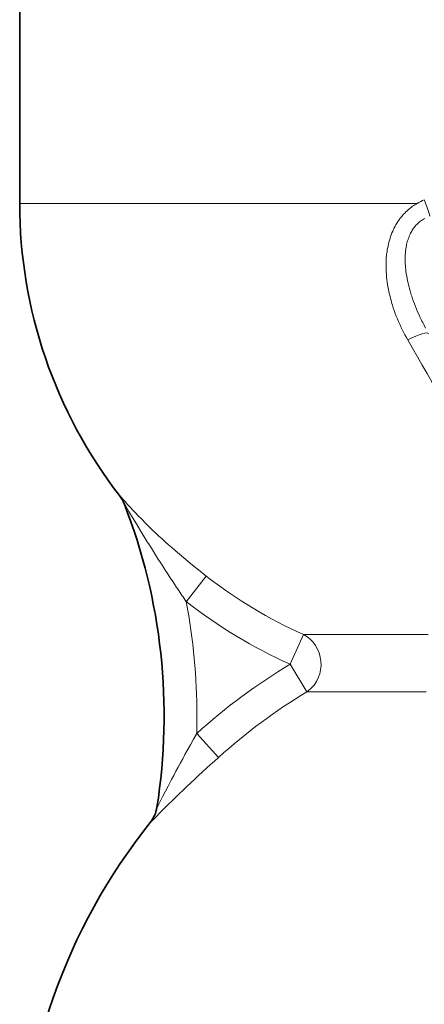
# Model space of a CAD drawing. Header units: inches. Extents: x 2797 to 3517, y 163 to 889.
# Tile 13 of 26: x 3346 to 3373, y 438 to 504. Entities that reach past the tile are written whole.
import ezdxf

# ---------------------------------------------------------------- set-up
doc = ezdxf.new("R2010")
doc.units = ezdxf.units.IN
doc.header["$MEASUREMENT"] = 0

msp = doc.modelspace()

# ---------------------------------------------------------------- linework, layer by layer
at = {"color": 7, "lineweight": 35}
msp.add_line((3346.174, 491.869), (3346.174, 528.187), dxfattribs=at)
at = {"color": 7, "lineweight": 13, "ltscale": 0.477429}
msp.add_line((3346.174, 491.869), (3349.994, 491.869), dxfattribs=at)
at = {"color": 7, "lineweight": 13}
for p, q in [((3372.827, 491.869), (3349.994, 491.869)), ((3366.017, 462.97), (3373.567, 462.97)), ((3373.432, 459.128), (3366.226, 459.128))]:
    msp.add_line(p, q, dxfattribs=at)
at = {"color": 7, "lineweight": 13, "ltscale": 0.000562}
msp.add_line((3352.867, 472.287), (3352.869, 472.283), dxfattribs=at)
at = {"color": 7, "lineweight": 13, "ltscale": 0.01873}
msp.add_line((3353.282, 471.57), (3353.205, 471.698), dxfattribs=at)
at = {"color": 7, "lineweight": 13, "ltscale": 0.052169}
msp.add_line((3353.498, 471.213), (3353.282, 471.57), dxfattribs=at)
at = {"color": 7, "lineweight": 13, "ltscale": 0.05896}
msp.add_line((3353.741, 470.809), (3353.498, 471.213), dxfattribs=at)
at = {"color": 7, "lineweight": 13, "ltscale": 0.061795}
msp.add_line((3353.997, 470.386), (3353.741, 470.809), dxfattribs=at)
at = {"color": 7, "lineweight": 13, "ltscale": 0.063163}
msp.add_line((3354.26, 469.955), (3353.997, 470.386), dxfattribs=at)
at = {"color": 7, "lineweight": 13, "ltscale": 0.272182}
msp.add_line((3358.681, 466.89), (3357.342, 465.173), dxfattribs=at)
at = {"color": 7, "lineweight": 13, "ltscale": 0.27208}
msp.add_line((3364.308, 460.983), (3365.197, 462.97), dxfattribs=at)
at = {"color": 7, "lineweight": 13, "ltscale": 0.102557}
msp.add_line((3366.017, 462.97), (3365.197, 462.97), dxfattribs=at)
at = {"color": 7, "lineweight": 13, "ltscale": 0.270408}
msp.add_line((3365.42, 459.128), (3364.308, 460.983), dxfattribs=at)
at = {"color": 7, "lineweight": 13, "ltscale": 0.100671}
msp.add_line((3365.42, 459.128), (3366.226, 459.128), dxfattribs=at)
at = {"color": 7, "lineweight": 13, "ltscale": 0.271449}
msp.add_line((3358.041, 456.342), (3359.495, 454.728), dxfattribs=at)
at = {"color": 7, "lineweight": 35, "ltscale": 0.003414}
msp.add_line((3355.37, 451.363), (3355.374, 451.389), dxfattribs=at)
at = {"color": 7, "lineweight": 35, "ltscale": 0.00341}
msp.add_line((3355.37, 451.363), (3355.374, 451.389), dxfattribs=at)
at = {"color": 7, "lineweight": 13, "ltscale": 0.00035}
msp.add_line((3354.921, 450.365), (3354.92, 450.362), dxfattribs=at)
at = {"color": 7, "lineweight": 13}
for points in [[(3372.827, 491.869), (3372.747, 491.823), (3372.669, 491.774), (3372.592, 491.725), (3372.517, 491.673), (3372.468, 491.638), (3372.42, 491.603), (3372.373, 491.567), (3372.327, 491.53), (3372.236, 491.455), (3372.149, 491.378), (3372.065, 491.299), (3371.985, 491.218), (3371.908, 491.136), (3371.844, 491.065), (3371.783, 490.992), (3371.724, 490.919), (3371.667, 490.845), (3371.63, 490.795), (3371.595, 490.745), (3371.526, 490.644), (3371.461, 490.541), (3371.399, 490.437), (3371.34, 490.333), (3371.285, 490.228), (3371.233, 490.122), (3371.206, 490.062), (3371.18, 490.003), (3371.129, 489.884), (3371.082, 489.764), (3371.039, 489.644), (3370.999, 489.523), (3370.962, 489.401), (3370.929, 489.279), (3370.897, 489.154), (3370.868, 489.028), (3370.843, 488.902), (3370.82, 488.776), (3370.8, 488.649), (3370.783, 488.523), (3370.774, 488.447), (3370.766, 488.371), (3370.752, 488.218), (3370.742, 488.066), (3370.736, 487.914), (3370.733, 487.762), (3370.732, 487.68), (3370.733, 487.597), (3370.735, 487.512), (3370.737, 487.428), (3370.745, 487.261), (3370.756, 487.095), (3370.771, 486.928), (3370.789, 486.763), (3370.81, 486.597), (3370.834, 486.434), (3370.862, 486.272), (3370.892, 486.11), (3370.925, 485.949), (3370.961, 485.788), (3370.999, 485.628), (3371.032, 485.5), (3371.067, 485.372), (3371.103, 485.245), (3371.131, 485.15), (3371.161, 485.055), (3371.222, 484.866), (3371.286, 484.678), (3371.353, 484.494), (3371.423, 484.312), (3371.497, 484.13), (3371.573, 483.949), (3371.653, 483.77), (3371.736, 483.591), (3371.822, 483.413), (3371.911, 483.237), (3372.003, 483.062), (3372.098, 482.888), (3372.195, 482.715)], [(3373.388, 483.513), (3373.289, 483.7), (3373.192, 483.889), (3373.144, 483.984), (3373.097, 484.08), (3373.051, 484.175), (3373.006, 484.27), (3372.928, 484.439), (3372.853, 484.609), (3372.78, 484.78), (3372.71, 484.952), (3372.642, 485.125), (3372.577, 485.299), (3372.515, 485.474), (3372.455, 485.65), (3372.427, 485.739), (3372.399, 485.828), (3372.372, 485.915), (3372.347, 486.002), (3372.309, 486.135), (3372.273, 486.268), (3372.24, 486.401), (3372.208, 486.536), (3372.175, 486.685), (3372.145, 486.835), (3372.118, 486.985), (3372.093, 487.136), (3372.082, 487.212), (3372.071, 487.289), (3372.062, 487.363), (3372.053, 487.438), (3372.039, 487.578), (3372.028, 487.718), (3372.024, 487.789), (3372.02, 487.86), (3372.017, 487.929), (3372.015, 487.998), (3372.014, 488.11), (3372.015, 488.221), (3372.018, 488.333), (3372.024, 488.444), (3372.032, 488.555), (3372.043, 488.67), (3372.057, 488.785), (3372.065, 488.843), (3372.074, 488.901), (3372.083, 488.957), (3372.094, 489.013), (3372.112, 489.103), (3372.133, 489.192), (3372.155, 489.28), (3372.18, 489.368), (3372.208, 489.455), (3372.239, 489.546), (3372.273, 489.636), (3372.292, 489.681), (3372.311, 489.726), (3372.33, 489.769), (3372.35, 489.811), (3372.383, 489.879), (3372.419, 489.946), (3372.456, 490.012), (3372.495, 490.077), (3372.536, 490.14), (3372.584, 490.208), (3372.634, 490.275), (3372.686, 490.34), (3372.74, 490.402), (3372.797, 490.462), (3372.855, 490.52), (3372.915, 490.575), (3372.977, 490.627), (3373.041, 490.677), (3373.106, 490.725), (3373.173, 490.77), (3373.241, 490.812), (3373.286, 490.837), (3373.331, 490.862)], [(3358.681, 466.89), (3358.375, 467.13), (3358.071, 467.372), (3357.77, 467.615), (3357.471, 467.86), (3357.176, 468.106), (3356.883, 468.353), (3356.594, 468.601), (3356.372, 468.794), (3356.154, 468.987), (3355.937, 469.181), (3355.724, 469.375), (3355.513, 469.569), (3355.305, 469.764), (3355.061, 469.996), (3354.82, 470.228), (3354.584, 470.461), (3354.352, 470.694), (3354.124, 470.926), (3353.941, 471.117), (3353.761, 471.307), (3353.579, 471.502), (3353.404, 471.692), (3353.236, 471.878), (3353.105, 472.026), (3352.975, 472.171), (3352.922, 472.23), (3352.884, 472.272), (3352.873, 472.283), (3352.868, 472.287), (3352.868, 472.288), (3352.867, 472.288), (3352.867, 472.288), (3352.867, 472.288), (3352.867, 472.288), (3352.867, 472.288), (3352.867, 472.287), (3352.867, 472.287)], [(3353.205, 471.698), (3353.187, 471.726), (3353.181, 471.735), (3353.178, 471.741), (3353.177, 471.742), (3353.176, 471.743), (3353.176, 471.743), (3353.176, 471.743), (3353.176, 471.743), (3353.176, 471.743), (3353.176, 471.743), (3353.176, 471.742)], [(3358.041, 456.342), (3357.83, 455.964), (3357.62, 455.585), (3357.411, 455.206), (3357.256, 454.924), (3357.102, 454.642), (3356.95, 454.361), (3356.8, 454.082), (3356.651, 453.806), (3356.504, 453.53), (3356.358, 453.256), (3356.122, 452.809), (3355.94, 452.462), (3355.766, 452.129), (3355.604, 451.819), (3355.494, 451.609), (3355.447, 451.519), (3355.41, 451.451), (3355.395, 451.424), (3355.38, 451.397), (3355.376, 451.39), (3355.375, 451.389), (3355.375, 451.389), (3355.374, 451.389), (3355.374, 451.389), (3355.374, 451.389), (3355.374, 451.389), (3355.374, 451.389)], [(3354.92, 450.362), (3354.92, 450.362), (3354.92, 450.361), (3354.921, 450.361), (3354.921, 450.361), (3354.921, 450.361), (3354.921, 450.361), (3354.922, 450.362), (3354.926, 450.365), (3354.939, 450.376), (3354.968, 450.404), (3354.994, 450.429), (3355.056, 450.491), (3355.141, 450.577), (3355.336, 450.775), (3355.576, 451.017), (3355.748, 451.189), (3355.924, 451.366), (3356.156, 451.596), (3356.393, 451.829), (3356.637, 452.067), (3356.884, 452.306), (3357.134, 452.545), (3357.387, 452.785), (3357.646, 453.029), (3357.907, 453.273), (3358.171, 453.519), (3358.438, 453.765), (3358.706, 454.011), (3358.975, 454.257), (3359.235, 454.493), (3359.495, 454.729)]]:
    msp.add_lwpolyline(points, dxfattribs=at)
at = {"color": 7, "lineweight": 35}
for centre, radius, start, end in [((3378.174, 491.869), 32, 180, 217.74026), ((3351.129, 470.936), 2.2, 21.34977, 37.74025), ((3316.803, 457.519), 39.055, 350.9706, 21.35723), ((3353.202, 451.738), 2.2, 321.38301, 350.97095), ((3386.174, 425.4), 40, 141.38274, 180)]:
    msp.add_arc(centre, radius, start, end, dxfattribs=at)
at = {"color": 7, "lineweight": 13}
for centre, radius, start, end in [((3374.702, 488.745), 3.644, 112.65008, 120.96734), ((-51973.732, -31427.309), 63886, 29.956554, 29.965857), ((3351.129, 470.941), 2.198, 21.35738, 37.74876), ((3482.9, 548.601), 150.776, 211.44054, 211.63484), ((3472.215, 542.02), 138.227, 211.63501, 211.84848), ((3464.162, 537.017), 128.747, 211.8485, 212.07899), ((3457.119, 532.603), 120.435, 212.07909, 212.32623), ((3451.151, 528.826), 113.372, 212.3262, 212.5891), ((3443.498, 523.925), 104.284, 212.58487, 213.15646), ((3435.638, 518.791), 94.895, 213.15693, 213.7829), ((3378.107, 491.803), 31.591, 232.05339, 245.87847), ((3429.809, 514.892), 87.884, 213.78331, 214.45367), ((3378.089, 491.779), 33.738, 232.05362, 245.89142), ((3316.8, 457.519), 41.258, 0.00027, 10.69192), ((3364.261, 460.84), 2.068, 304.12227, 307.26139), ((3316.817, 457.518), 41.242, 358.36523, 0.00082), ((3353.202, 451.735), 2.199, 321.37756, 350.2574)]:
    msp.add_arc(centre, radius, start, end, dxfattribs=at)
for centre, major_axis, ratio, start_param, end_param in [((3373.039, 492.107), (0.731, -1.86), 0.121625, 0.890103, 1.523564), ((3371.863, 482.143), (1.732, 1), 0.171898, 0.000001, 1.279738), ((3364.308, 460.983), (0, 2.2), 0.94098, 3.762819, 5.839327), ((3376.207, 435.14), (-23.947, -23.982), 0.82302, 4.416581, 4.64839), ((3376.761, 435.047), (23.102, 22.08), 0.819035, 1.303511, 1.53584)]:
    msp.add_ellipse(centre, major_axis=major_axis, ratio=ratio, start_param=start_param, end_param=end_param, dxfattribs=at)

doc.saveas('drawing.dxf')
